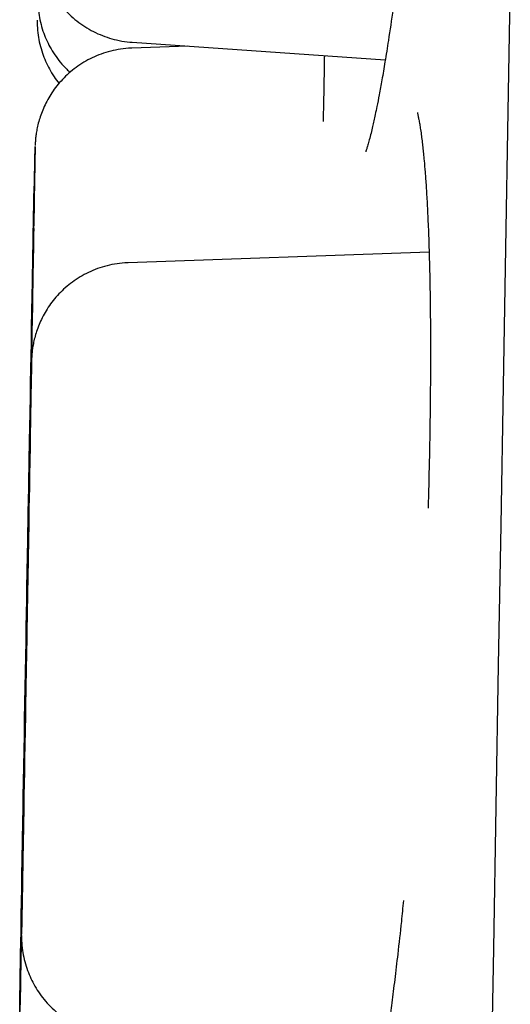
# Model space of a CAD drawing. Header units: millimetres. Extents: x 8 to 677, y 12 to 772.
# Tile 47 of 77: x 135.43 to 136.89, y 757.87 to 760.82. Entities that reach past the tile are written whole.
import ezdxf

# ---------------------------------------------------------------- set-up
doc = ezdxf.new("R2010")
doc.units = ezdxf.units.MM

msp = doc.modelspace()

# ---------------------------------------------------------------- linework, layer by layer
at = {"color": 7, "linetype": 'Continuous', "lineweight": 30}
for p, q in [((135.929, 760.7426), (135.7616, 760.7368)), ((135.7621, 760.7543), (136.5205, 760.7013)), ((136.6517, 760.1252), (135.7507, 760.0938))]:
    msp.add_line(p, q, dxfattribs=at)
at = {"color": 7, "linetype": 'Continuous', "lineweight": 30, "flags": 128}
for points in [[(136.8949, 760.952), (136.8878, 760.5468), (136.8807, 760.1375), (136.8735, 759.7244), (136.8662, 759.3077), (136.8589, 758.8878), (136.8515, 758.465), (136.8441, 758.0394), (136.8366, 757.6116), (136.8291, 757.1816), (136.8216, 756.7498), (136.814, 756.3166), (136.8065, 755.8821), (136.7989, 755.4468), (136.7912, 755.0109), (136.7836, 754.5746)], [(135.4421, 758.7245), (135.4421, 758.7269), (135.4422, 758.733), (135.4424, 758.7427), (135.4427, 758.7559), (135.443, 758.7728), (135.4433, 758.7931), (135.4437, 758.8168), (135.4442, 758.8437), (135.4447, 758.8739), (135.4453, 758.907), (135.446, 758.9431), (135.4466, 758.9819), (135.4474, 759.0233), (135.4481, 759.0671), (135.4489, 759.1131), (135.4498, 759.1611), (135.4506, 759.2109), (135.4515, 759.2623), (135.4525, 759.3151), (135.4534, 759.3691), (135.4544, 759.4239), (135.4553, 759.4794), (135.4563, 759.5354), (135.4573, 759.5916), (135.4583, 759.6478), (135.4593, 759.7036), (135.4602, 759.759), (135.4612, 759.8136), (135.4621, 759.8672), (135.463, 759.9196), (135.4639, 759.9706), (135.4648, 760.0199), (135.4656, 760.0673), (135.4664, 760.1127), (135.4671, 760.1558), (135.4678, 760.1965), (135.4685, 760.2345), (135.4691, 760.2697), (135.4697, 760.302), (135.4702, 760.3312), (135.4706, 760.3572), (135.471, 760.3799), (135.4713, 760.3992), (135.4716, 760.415), (135.4718, 760.4273), (135.472, 760.4359), (135.4721, 760.4409), (135.4721, 760.4422)], [(135.4721, 760.4422), (135.4721, 760.4422), (135.472, 760.4398), (135.4719, 760.4337), (135.4717, 760.424), (135.4715, 760.4108), (135.4712, 760.3939), (135.4708, 760.3736), (135.4704, 760.3499), (135.47, 760.323), (135.4694, 760.2928), (135.4688, 760.2597), (135.4682, 760.2236), (135.4675, 760.1848), (135.4668, 760.1434), (135.466, 760.0996), (135.4652, 760.0536), (135.4644, 760.0056), (135.4635, 759.9558), (135.4626, 759.9044), (135.4617, 759.8516), (135.4608, 759.7976), (135.4598, 759.7428), (135.4588, 759.6872), (135.4578, 759.6313), (135.4569, 759.5751), (135.4559, 759.5189), (135.4549, 759.4631), (135.4539, 759.4077), (135.453, 759.3531), (135.4521, 759.2995), (135.4511, 759.2471), (135.4503, 759.1961), (135.4494, 759.1468), (135.4486, 759.0993), (135.4478, 759.054), (135.447, 759.0109), (135.4463, 758.9702), (135.4457, 758.9322), (135.4451, 758.897), (135.4445, 758.8647), (135.444, 758.8355), (135.4435, 758.8094), (135.4431, 758.7867), (135.4428, 758.7675), (135.4425, 758.7517), (135.4423, 758.7394), (135.4422, 758.7308), (135.4421, 758.7258), (135.4421, 758.7245)], [(135.439, 758.6056), (135.439, 758.608), (135.4391, 758.6141), (135.4393, 758.6238), (135.4395, 758.637), (135.4398, 758.6539), (135.4402, 758.6742), (135.4406, 758.6979), (135.4411, 758.7248), (135.4416, 758.755), (135.4422, 758.7881), (135.4428, 758.8242), (135.4435, 758.863), (135.4442, 758.9044), (135.445, 758.9482), (135.4458, 758.9942), (135.4467, 759.0422), (135.4475, 759.092), (135.4484, 759.1434), (135.4494, 759.1962), (135.4503, 759.2502), (135.4513, 759.305), (135.4522, 759.3605), (135.4532, 759.4165), (135.4542, 759.4727), (135.4552, 759.5289), (135.4561, 759.5847), (135.4571, 759.6401), (135.4581, 759.6947), (135.459, 759.7483), (135.4599, 759.8007), (135.4608, 759.8517), (135.4616, 759.901), (135.4625, 759.9485), (135.4633, 759.9938), (135.464, 760.0369), (135.4647, 760.0776), (135.4654, 760.1156), (135.466, 760.1508), (135.4666, 760.1831), (135.4671, 760.2123), (135.4675, 760.2383), (135.4679, 760.261), (135.4682, 760.2803), (135.4685, 760.2961), (135.4687, 760.3084), (135.4689, 760.317), (135.4689, 760.322), (135.469, 760.3233)], [(135.469, 760.3233), (135.469, 760.3233), (135.4689, 760.3209), (135.4688, 760.3148), (135.4686, 760.3051), (135.4684, 760.2919), (135.4681, 760.275), (135.4677, 760.2547), (135.4673, 760.231), (135.4668, 760.2041), (135.4663, 760.1739), (135.4657, 760.1408), (135.4651, 760.1047), (135.4644, 760.0659), (135.4637, 760.0245), (135.4629, 759.9807), (135.4621, 759.9347), (135.4613, 759.8867), (135.4604, 759.8369), (135.4595, 759.7855), (135.4586, 759.7327), (135.4576, 759.6787), (135.4567, 759.6239), (135.4557, 759.5683), (135.4547, 759.5124), (135.4537, 759.4562), (135.4528, 759.4), (135.4518, 759.3442), (135.4508, 759.2888), (135.4499, 759.2342), (135.4489, 759.1806), (135.448, 759.1282), (135.4471, 759.0772), (135.4463, 759.0279), (135.4455, 758.9804), (135.4447, 758.9351), (135.4439, 758.892), (135.4432, 758.8513), (135.4426, 758.8133), (135.4419, 758.7781), (135.4414, 758.7458), (135.4409, 758.7166), (135.4404, 758.6905), (135.44, 758.6678), (135.4397, 758.6486), (135.4394, 758.6328), (135.4392, 758.6205), (135.4391, 758.6119), (135.439, 758.6069), (135.439, 758.6056)], [(135.4569, 759.5774), (135.4578, 759.625), (135.4586, 759.6722), (135.4594, 759.7189), (135.4602, 759.7648), (135.461, 759.8097), (135.4617, 759.8531), (135.4625, 759.8949), (135.4632, 759.9349), (135.4638, 759.9727), (135.4645, 760.0082), (135.465, 760.0412), (135.4656, 760.0714), (135.466, 760.0986), (135.4665, 760.1228), (135.4668, 760.1437), (135.4672, 760.1613), (135.4674, 760.1753), (135.4676, 760.1858), (135.4677, 760.1927), (135.4678, 760.1959), (135.4678, 760.1955), (135.4677, 760.1913), (135.4676, 760.1835), (135.4674, 760.1721), (135.4671, 760.1572), (135.4668, 760.1388), (135.4664, 760.117), (135.466, 760.0921), (135.4655, 760.064), (135.465, 760.0331), (135.4644, 759.9995), (135.4638, 759.9634), (135.4631, 759.925), (135.4624, 759.8846), (135.4616, 759.8423), (135.4609, 759.7985), (135.4601, 759.7534), (135.4593, 759.7072), (135.4585, 759.6603), (135.4576, 759.613), (135.4568, 759.5655), (135.456, 759.5181), (135.4552, 759.471), (135.4544, 759.4247), (135.4536, 759.3793), (135.4528, 759.3351), (135.452, 759.2924), (135.4513, 759.2515), (135.4506, 759.2126), (135.45, 759.1759), (135.4494, 759.1416), (135.4489, 759.1101), (135.4483, 759.0813), (135.4479, 759.0556), (135.4475, 759.033), (135.4472, 759.0138), (135.4469, 758.998), (135.4467, 758.9857), (135.4465, 758.977), (135.4464, 758.9719), (135.4464, 758.9705), (135.4464, 758.9728), (135.4465, 758.9788), (135.4467, 758.9884), (135.4469, 759.0016), (135.4472, 759.0183), (135.4475, 759.0384), (135.4479, 759.0618), (135.4484, 759.0883), (135.4489, 759.1177), (135.4495, 759.15), (135.4501, 759.1849), (135.4507, 759.2222), (135.4514, 759.2616), (135.4521, 759.303), (135.4529, 759.3461), (135.4537, 759.3906), (135.4545, 759.4363), (135.4553, 759.4828), (135.4561, 759.53), (135.4569, 759.5774)], [(135.4538, 759.4585), (135.4546, 759.5061), (135.4555, 759.5533), (135.4563, 759.6), (135.4571, 759.6459), (135.4579, 759.6908), (135.4586, 759.7342), (135.4594, 759.776), (135.4601, 759.816), (135.4607, 759.8538), (135.4613, 759.8893), (135.4619, 759.9223), (135.4625, 759.9525), (135.4629, 759.9797), (135.4634, 760.0039), (135.4637, 760.0248), (135.464, 760.0424), (135.4643, 760.0564), (135.4645, 760.0669), (135.4646, 760.0738), (135.4647, 760.077), (135.4647, 760.0766), (135.4646, 760.0724), (135.4645, 760.0646), (135.4643, 760.0532), (135.464, 760.0383), (135.4637, 760.0199), (135.4633, 759.9981), (135.4629, 759.9732), (135.4624, 759.9451), (135.4619, 759.9142), (135.4613, 759.8806), (135.4606, 759.8445), (135.46, 759.8061), (135.4593, 759.7657), (135.4585, 759.7234), (135.4578, 759.6796), (135.457, 759.6345), (135.4562, 759.5883), (135.4554, 759.5415), (135.4545, 759.4941), (135.4537, 759.4466), (135.4529, 759.3992), (135.4521, 759.3521), (135.4512, 759.3058), (135.4505, 759.2604), (135.4497, 759.2162), (135.4489, 759.1736), (135.4482, 759.1326), (135.4475, 759.0937), (135.4469, 759.057), (135.4463, 759.0227), (135.4457, 758.9912), (135.4452, 758.9624), (135.4448, 758.9367), (135.4444, 758.9141), (135.444, 758.8949), (135.4438, 758.8791), (135.4435, 758.8668), (135.4434, 758.8581), (135.4433, 758.853), (135.4433, 758.8516), (135.4433, 758.8539), (135.4434, 758.8599), (135.4436, 758.8695), (135.4438, 758.8827), (135.4441, 758.8994), (135.4444, 758.9195), (135.4448, 758.9429), (135.4453, 758.9694), (135.4458, 758.9988), (135.4464, 759.0311), (135.447, 759.066), (135.4476, 759.1033), (135.4483, 759.1428), (135.449, 759.1841), (135.4498, 759.2272), (135.4506, 759.2717), (135.4513, 759.3174), (135.4522, 759.3639), (135.453, 759.4111), (135.4538, 759.4585)], [(135.4313, 758.0815), (135.4313, 758.0839), (135.4314, 758.09), (135.4316, 758.0997), (135.4318, 758.1129), (135.4321, 758.1298), (135.4325, 758.1501), (135.4329, 758.1738), (135.4334, 758.2007), (135.4339, 758.2309), (135.4345, 758.264), (135.4351, 758.3001), (135.4358, 758.3389), (135.4365, 758.3803), (135.4373, 758.4241), (135.4381, 758.4701), (135.4389, 758.5181), (135.4398, 758.5679), (135.4407, 758.6193), (135.4416, 758.6721), (135.4426, 758.7261), (135.4435, 758.7809), (135.4445, 758.8365), (135.4455, 758.8924), (135.4465, 758.9486), (135.4474, 759.0048), (135.4484, 759.0606), (135.4494, 759.116), (135.4503, 759.1706), (135.4513, 759.2242), (135.4522, 759.2766), (135.4531, 759.3276), (135.4539, 759.3769), (135.4548, 759.4244), (135.4555, 759.4697), (135.4563, 759.5128), (135.457, 759.5535), (135.4577, 759.5915), (135.4583, 759.6267), (135.4588, 759.659), (135.4593, 759.6882), (135.4598, 759.7142), (135.4602, 759.737), (135.4605, 759.7562), (135.4608, 759.772), (135.461, 759.7843), (135.4611, 759.7929), (135.4612, 759.7979), (135.4612, 759.7992)], [(135.4612, 759.7992), (135.4612, 759.7992), (135.4612, 759.7968), (135.4611, 759.7907), (135.4609, 759.781), (135.4607, 759.7678), (135.4604, 759.7509), (135.46, 759.7306), (135.4596, 759.7069), (135.4591, 759.68), (135.4586, 759.6498), (135.458, 759.6167), (135.4574, 759.5806), (135.4567, 759.5418), (135.456, 759.5004), (135.4552, 759.4566), (135.4544, 759.4106), (135.4536, 759.3626), (135.4527, 759.3128), (135.4518, 759.2614), (135.4509, 759.2086), (135.4499, 759.1546), (135.449, 759.0998), (135.448, 759.0443), (135.447, 758.9883), (135.446, 758.9321), (135.445, 758.8759), (135.4441, 758.8201), (135.4431, 758.7647), (135.4422, 758.7101), (135.4412, 758.6565), (135.4403, 758.6041), (135.4394, 758.5531), (135.4386, 758.5038), (135.4377, 758.4563), (135.4369, 758.411), (135.4362, 758.3679), (135.4355, 758.3272), (135.4348, 758.2892), (135.4342, 758.254), (135.4337, 758.2217), (135.4332, 758.1925), (135.4327, 758.1665), (135.4323, 758.1438), (135.432, 758.1245), (135.4317, 758.1087), (135.4315, 758.0964), (135.4314, 758.0878), (135.4313, 758.0828), (135.4313, 758.0815)], [(135.4279, 757.9397), (135.4279, 757.942), (135.428, 757.9481), (135.4282, 757.9578), (135.4284, 757.9711), (135.4287, 757.9879), (135.4291, 758.0082), (135.4295, 758.0319), (135.43, 758.0589), (135.4305, 758.089), (135.4311, 758.1222), (135.4317, 758.1582), (135.4324, 758.197), (135.4331, 758.2384), (135.4339, 758.2822), (135.4347, 758.3282), (135.4356, 758.3762), (135.4364, 758.426), (135.4373, 758.4775), (135.4382, 758.5302), (135.4392, 758.5842), (135.4401, 758.639), (135.4411, 758.6946), (135.4421, 758.7506), (135.4431, 758.8067), (135.4441, 758.8629), (135.445, 758.9188), (135.446, 758.9741), (135.4469, 759.0287), (135.4479, 759.0824), (135.4488, 759.1348), (135.4497, 759.1857), (135.4505, 759.235), (135.4514, 759.2825), (135.4522, 759.3278), (135.4529, 759.3709), (135.4536, 759.4116), (135.4543, 759.4496), (135.4549, 759.4848), (135.4554, 759.5171), (135.456, 759.5464), (135.4564, 759.5724), (135.4568, 759.5951), (135.4571, 759.6144), (135.4574, 759.6302), (135.4576, 759.6424), (135.4578, 759.651), (135.4578, 759.656), (135.4579, 759.6573)], [(135.4579, 759.6573), (135.4579, 759.6573), (135.4578, 759.6549), (135.4577, 759.6489), (135.4575, 759.6392), (135.4573, 759.6259), (135.457, 759.609), (135.4566, 759.5887), (135.4562, 759.5651), (135.4557, 759.5381), (135.4552, 759.508), (135.4546, 759.4748), (135.454, 759.4387), (135.4533, 759.3999), (135.4526, 759.3585), (135.4518, 759.3147), (135.451, 759.2687), (135.4502, 759.2207), (135.4493, 759.1709), (135.4484, 759.1195), (135.4475, 759.0667), (135.4465, 759.0128), (135.4456, 758.9579), (135.4446, 758.9024), (135.4436, 758.8464), (135.4426, 758.7902), (135.4417, 758.7341), (135.4407, 758.6782), (135.4397, 758.6228), (135.4388, 758.5682), (135.4378, 758.5146), (135.4369, 758.4622), (135.436, 758.4112), (135.4352, 758.3619), (135.4344, 758.3145), (135.4336, 758.2691), (135.4328, 758.226), (135.4321, 758.1854), (135.4314, 758.1473), (135.4308, 758.1121), (135.4303, 758.0798), (135.4298, 758.0506), (135.4293, 758.0246), (135.4289, 758.0019), (135.4286, 757.9826), (135.4283, 757.9668), (135.4281, 757.9546), (135.428, 757.9459), (135.4279, 757.941), (135.4279, 757.9396)], [(135.4258, 757.8737), (135.4259, 757.8761), (135.426, 757.8821), (135.4261, 757.8918), (135.4264, 757.9051), (135.4267, 757.9219), (135.427, 757.9422), (135.4275, 757.9659), (135.4279, 757.9929), (135.4285, 758.023), (135.429, 758.0562), (135.4297, 758.0923), (135.4304, 758.1311), (135.4311, 758.1725), (135.4318, 758.2162), (135.4327, 758.2622), (135.4335, 758.3102), (135.4344, 758.3601), (135.4353, 758.4115), (135.4362, 758.4643), (135.4371, 758.5182), (135.4381, 758.5731), (135.4391, 758.6286), (135.44, 758.6846), (135.441, 758.7408), (135.442, 758.7969), (135.443, 758.8528), (135.4439, 758.9081), (135.4449, 758.9627), (135.4458, 759.0164), (135.4467, 759.0688), (135.4476, 759.1197), (135.4485, 759.1691), (135.4493, 759.2165), (135.4501, 759.2619), (135.4508, 759.305), (135.4516, 759.3456), (135.4522, 759.3836), (135.4528, 759.4189), (135.4534, 759.4512), (135.4539, 759.4804), (135.4543, 759.5064), (135.4547, 759.5291), (135.4551, 759.5484), (135.4553, 759.5642), (135.4555, 759.5764), (135.4557, 759.585), (135.4558, 759.59), (135.4558, 759.5913)], [(135.4558, 759.5913), (135.4558, 759.5913), (135.4557, 759.5889), (135.4556, 759.5829), (135.4555, 759.5732), (135.4552, 759.5599), (135.4549, 759.5431), (135.4546, 759.5228), (135.4542, 759.4991), (135.4537, 759.4721), (135.4531, 759.442), (135.4526, 759.4088), (135.4519, 759.3727), (135.4512, 759.3339), (135.4505, 759.2925), (135.4498, 759.2487), (135.4489, 759.2027), (135.4481, 759.1547), (135.4472, 759.1049), (135.4463, 759.0535), (135.4454, 759.0007), (135.4445, 758.9468), (135.4435, 758.8919), (135.4425, 758.8364), (135.4416, 758.7804), (135.4406, 758.7242), (135.4396, 758.6681), (135.4386, 758.6122), (135.4377, 758.5568), (135.4367, 758.5022), (135.4358, 758.4486), (135.4349, 758.3962), (135.434, 758.3452), (135.4331, 758.2959), (135.4323, 758.2485), (135.4315, 758.2031), (135.4308, 758.16), (135.43, 758.1194), (135.4294, 758.0813), (135.4288, 758.0461), (135.4282, 758.0138), (135.4277, 757.9846), (135.4273, 757.9586), (135.4269, 757.9359), (135.4265, 757.9166), (135.4263, 757.9008), (135.4261, 757.8886), (135.4259, 757.8799), (135.4258, 757.875), (135.4258, 757.8737)], [(135.4461, 758.9345), (135.4469, 758.982), (135.4477, 759.0292), (135.4486, 759.0759), (135.4494, 759.1218), (135.4501, 759.1667), (135.4509, 759.2101), (135.4516, 759.2519), (135.4523, 759.2919), (135.453, 759.3297), (135.4536, 759.3652), (135.4542, 759.3982), (135.4547, 759.4284), (135.4552, 759.4556), (135.4556, 759.4798), (135.456, 759.5007), (135.4563, 759.5183), (135.4566, 759.5323), (135.4568, 759.5428), (135.4569, 759.5497), (135.4569, 759.5529), (135.4569, 759.5525), (135.4569, 759.5483), (135.4567, 759.5405), (135.4565, 759.5291), (135.4563, 759.5142), (135.456, 759.4958), (135.4556, 759.474), (135.4552, 759.4491), (135.4547, 759.4211), (135.4541, 759.3901), (135.4535, 759.3565), (135.4529, 759.3204), (135.4523, 759.282), (135.4515, 759.2416), (135.4508, 759.1993), (135.45, 759.1555), (135.4493, 759.1104), (135.4485, 759.0642), (135.4476, 759.0174), (135.4468, 758.97), (135.446, 758.9225), (135.4452, 758.8751), (135.4443, 758.828), (135.4435, 758.7817), (135.4427, 758.7363), (135.442, 758.6921), (135.4412, 758.6495), (135.4405, 758.6085), (135.4398, 758.5696), (135.4392, 758.5329), (135.4386, 758.4987), (135.438, 758.4671), (135.4375, 758.4383), (135.4371, 758.4126), (135.4367, 758.39), (135.4363, 758.3708), (135.436, 758.355), (135.4358, 758.3427), (135.4357, 758.334), (135.4356, 758.3289), (135.4355, 758.3275), (135.4356, 758.3298), (135.4357, 758.3358), (135.4358, 758.3454), (135.4361, 758.3586), (135.4364, 758.3753), (135.4367, 758.3954), (135.4371, 758.4188), (135.4376, 758.4453), (135.4381, 758.4748), (135.4386, 758.507), (135.4392, 758.5419), (135.4399, 758.5792), (135.4406, 758.6187), (135.4413, 758.66), (135.4421, 758.7031), (135.4428, 758.7476), (135.4436, 758.7933), (135.4444, 758.8398), (135.4453, 758.887), (135.4461, 758.9345)], [(135.4427, 758.7926), (135.4435, 758.8401), (135.4444, 758.8873), (135.4452, 758.9341), (135.446, 758.98), (135.4468, 759.0248), (135.4475, 759.0682), (135.4483, 759.1101), (135.449, 759.15), (135.4496, 759.1879), (135.4502, 759.2234), (135.4508, 759.2563), (135.4513, 759.2865), (135.4518, 759.3138), (135.4523, 759.3379), (135.4526, 759.3588), (135.4529, 759.3764), (135.4532, 759.3904), (135.4534, 759.401), (135.4535, 759.4078), (135.4536, 759.4111), (135.4535, 759.4106), (135.4535, 759.4065), (135.4533, 759.3986), (135.4532, 759.3872), (135.4529, 759.3723), (135.4526, 759.3539), (135.4522, 759.3321), (135.4518, 759.3072), (135.4513, 759.2792), (135.4507, 759.2483), (135.4502, 759.2147), (135.4495, 759.1785), (135.4489, 759.1401), (135.4482, 759.0997), (135.4474, 759.0574), (135.4467, 759.0136), (135.4459, 758.9685), (135.4451, 758.9224), (135.4443, 758.8755), (135.4434, 758.8281), (135.4426, 758.7806), (135.4418, 758.7332), (135.4409, 758.6862), (135.4401, 758.6398), (135.4393, 758.5944), (135.4386, 758.5503), (135.4378, 758.5076), (135.4371, 758.4667), (135.4364, 758.4277), (135.4358, 758.391), (135.4352, 758.3568), (135.4346, 758.3252), (135.4341, 758.2964), (135.4337, 758.2707), (135.4333, 758.2482), (135.4329, 758.2289), (135.4327, 758.2131), (135.4324, 758.2008), (135.4323, 758.1921), (135.4322, 758.187), (135.4322, 758.1857), (135.4322, 758.188), (135.4323, 758.1939), (135.4325, 758.2036), (135.4327, 758.2167), (135.433, 758.2334), (135.4333, 758.2535), (135.4337, 758.2769), (135.4342, 758.3034), (135.4347, 758.3329), (135.4353, 758.3652), (135.4359, 758.4), (135.4365, 758.4373), (135.4372, 758.4768), (135.4379, 758.5182), (135.4387, 758.5612), (135.4394, 758.6057), (135.4402, 758.6514), (135.4411, 758.698), (135.4419, 758.7451), (135.4427, 758.7926)], [(135.4406, 758.7266), (135.4415, 758.7741), (135.4423, 758.8214), (135.4431, 758.8681), (135.4439, 758.914), (135.4447, 758.9588), (135.4455, 759.0022), (135.4462, 759.0441), (135.4469, 759.084), (135.4476, 759.1219), (135.4482, 759.1574), (135.4488, 759.1903), (135.4493, 759.2205), (135.4498, 759.2478), (135.4502, 759.2719), (135.4506, 759.2929), (135.4509, 759.3104), (135.4511, 759.3245), (135.4513, 759.335), (135.4514, 759.3419), (135.4515, 759.3451), (135.4515, 759.3446), (135.4514, 759.3405), (135.4513, 759.3327), (135.4511, 759.3213), (135.4508, 759.3063), (135.4505, 759.2879), (135.4501, 759.2662), (135.4497, 759.2412), (135.4492, 759.2132), (135.4487, 759.1823), (135.4481, 759.1487), (135.4475, 759.1126), (135.4468, 759.0742), (135.4461, 759.0337), (135.4454, 758.9914), (135.4446, 758.9476), (135.4438, 758.9025), (135.443, 758.8564), (135.4422, 758.8095), (135.4414, 758.7621), (135.4405, 758.7146), (135.4397, 758.6672), (135.4389, 758.6202), (135.4381, 758.5738), (135.4373, 758.5284), (135.4365, 758.4843), (135.4358, 758.4416), (135.4351, 758.4007), (135.4344, 758.3617), (135.4337, 758.325), (135.4331, 758.2908), (135.4326, 758.2592), (135.4321, 758.2304), (135.4316, 758.2047), (135.4312, 758.1822), (135.4309, 758.1629), (135.4306, 758.1471), (135.4304, 758.1348), (135.4302, 758.1261), (135.4301, 758.121), (135.4301, 758.1197), (135.4301, 758.122), (135.4302, 758.128), (135.4304, 758.1376), (135.4306, 758.1508), (135.4309, 758.1675), (135.4313, 758.1875), (135.4317, 758.2109), (135.4321, 758.2374), (135.4326, 758.2669), (135.4332, 758.2992), (135.4338, 758.3341), (135.4345, 758.3713), (135.4351, 758.4108), (135.4359, 758.4522), (135.4366, 758.4953), (135.4374, 758.5398), (135.4382, 758.5854), (135.439, 758.632), (135.4398, 758.6791), (135.4406, 758.7266)], [(135.432, 758.1265), (135.4319, 758.1249), (135.4314, 758.1173), (135.4312, 758.1136), (135.4312, 758.1119), (135.4312, 758.1117), (135.4312, 758.1117)], [(135.4311, 758.1079), (135.4311, 758.1079), (135.431, 758.1055), (135.4309, 758.0994), (135.4308, 758.0897), (135.4305, 758.0765), (135.4302, 758.0596), (135.4299, 758.0393), (135.4294, 758.0156), (135.429, 757.9887), (135.4284, 757.9585), (135.4279, 757.9254), (135.4272, 757.8893), (135.4265, 757.8505)], [(135.4268, 757.8622), (135.4275, 757.9002), (135.4281, 757.9354), (135.4287, 757.9677), (135.4292, 757.9969), (135.4296, 758.0229), (135.43, 758.0456), (135.4304, 758.0649), (135.4306, 758.0807), (135.4308, 758.093), (135.431, 758.1016), (135.4311, 758.1066), (135.4311, 758.1079)], [(135.4258, 757.837), (135.4265, 757.8722), (135.427, 757.9045), (135.4275, 757.9337), (135.428, 757.9597), (135.4284, 757.9824), (135.4287, 758.0017), (135.429, 758.0175), (135.4292, 758.0298), (135.4293, 758.0384), (135.4294, 758.0433), (135.4294, 758.0447)], [(135.4294, 758.0447), (135.4294, 758.0446), (135.4294, 758.0423), (135.4293, 758.0362), (135.4291, 758.0265), (135.4289, 758.0132), (135.4286, 757.9964), (135.4282, 757.9761), (135.4278, 757.9524), (135.4273, 757.9255), (135.4268, 757.8953), (135.4262, 757.8621)]]:
    msp.add_lwpolyline(points, dxfattribs=at)
at = {"color": 7, "linetype": 'Continuous', "lineweight": 30}
for points, knots in [([(136.6141, 761.4427), (136.6103, 761.406), (136.6032, 761.3371), (136.5923, 761.238), (136.5813, 761.1424), (136.5694, 761.0451), (136.5568, 760.9474), (136.5435, 760.8508), (136.531, 760.7664), (136.5199, 760.6967), (136.5107, 760.6428), (136.5026, 760.5984), (136.4959, 760.5644), (136.4907, 760.5387), (136.4863, 760.5187), (136.482, 760.4997), (136.4775, 760.4805), (136.4727, 760.462), (136.4681, 760.4458), (136.4646, 760.4345), (136.4626, 760.4284), (136.4617, 760.4259), (136.462, 760.4262), (136.462, 760.4263)], [0, 0, 0, 0, 0.068423, 0.128273, 0.192203, 0.260221, 0.332334, 0.408545, 0.488856, 0.54904, 0.60349, 0.652086, 0.694837, 0.724833, 0.75109, 0.777011, 0.809713, 0.849359, 0.886629, 0.924491, 0.962707, 0.991584, 1, 1, 1, 1]), ([(135.483, 761.0552), (135.483, 761.0551), (135.483, 761.0546), (135.483, 761.0523), (135.4831, 761.047), (135.4835, 761.0328), (135.4856, 761.0112), (135.4909, 760.9835), (135.4985, 760.9573), (135.5081, 760.9325), (135.5198, 760.9088), (135.5339, 760.8857), (135.5506, 760.8632), (135.5697, 760.842), (135.5911, 760.8224), (135.6145, 760.8048), (135.6397, 760.7895), (135.6664, 760.7766), (135.6943, 760.7664), (135.7241, 760.759), (135.7468, 760.755), (135.7599, 760.7546), (135.7621, 760.7546)], [0, 0, 0, 0, 0.001536, 0.007054, 0.019169, 0.037353, 0.101273, 0.162362, 0.223501, 0.281752, 0.338308, 0.398394, 0.460356, 0.523554, 0.587573, 0.652152, 0.717123, 0.782372, 0.84782, 0.913411, 0.985502, 1, 1, 1, 1]), ([(135.4796, 760.8861), (135.4796, 760.886), (135.4796, 760.8855), (135.4796, 760.8832), (135.4797, 760.8779), (135.4801, 760.8637), (135.4822, 760.8421), (135.4875, 760.8144), (135.495, 760.7882), (135.5047, 760.7634), (135.5164, 760.7397), (135.5304, 760.7166), (135.5472, 760.6942), (135.5626, 760.6765), (135.5732, 760.6671), (135.5765, 760.6641)], [0, 0, 0, 0, 0.002774, 0.012745, 0.034635, 0.06749, 0.182983, 0.293359, 0.403827, 0.509075, 0.611263, 0.719827, 0.831782, 0.94597, 1, 1, 1, 1]), ([(135.4779, 760.8201), (135.4779, 760.82), (135.4779, 760.8195), (135.4779, 760.8172), (135.4779, 760.8119), (135.4784, 760.7977), (135.4804, 760.7761), (135.4857, 760.7485), (135.4933, 760.7222), (135.503, 760.6974), (135.5147, 760.6737), (135.528, 760.6515), (135.5386, 760.6377), (135.5437, 760.6312)], [0, 0, 0, 0, 0.003388, 0.015564, 0.042297, 0.08242, 0.223462, 0.358254, 0.493159, 0.621689, 0.746482, 0.879062, 1, 1, 1, 1]), ([(135.7615, 760.7364), (135.7581, 760.7364), (135.7443, 760.7363), (135.7206, 760.7329), (135.691, 760.7264), (135.6629, 760.7169), (135.6363, 760.705), (135.6116, 760.691), (135.5888, 760.675), (135.568, 760.6575), (135.5494, 760.6386), (135.533, 760.6188), (135.5187, 760.5983), (135.5067, 760.5775), (135.4967, 760.5568), (135.4888, 760.5365), (135.4827, 760.5171), (135.4783, 760.4989), (135.4754, 760.4826), (135.4736, 760.4688), (135.4727, 760.4583), (135.4724, 760.4513), (135.4722, 760.4476), (135.4722, 760.446), (135.4721, 760.4455), (135.4721, 760.4454)], [0, 0, 0, 0, 0.023007, 0.091029, 0.15763, 0.222871, 0.286781, 0.349359, 0.410578, 0.470385, 0.528698, 0.585399, 0.64033, 0.693285, 0.74399, 0.792087, 0.837107, 0.878438, 0.915279, 0.946588, 0.970738, 0.98493, 0.992683, 0.997384, 1, 1, 1, 1]), ([(136.3381, 760.714), (136.3378, 760.6945), (136.3371, 760.6467), (136.3358, 760.5804), (136.3346, 760.5325), (136.3342, 760.5167)], [0, 0, 0, 0, 0.314506, 0.773266, 1, 1, 1, 1]), ([(136.6166, 760.5435), (136.6166, 760.5436), (136.6163, 760.544), (136.617, 760.5415), (136.6183, 760.5357), (136.6203, 760.5263), (136.6228, 760.5134), (136.6254, 760.4975), (136.6281, 760.4792), (136.6306, 760.4598), (136.6328, 760.4406), (136.6349, 760.4205), (136.6373, 760.3959), (136.64, 760.3635), (136.643, 760.3213), (136.646, 760.2699), (136.6489, 760.2093), (136.6514, 760.1417), (136.6533, 760.0701), (136.6547, 759.9973), (136.6556, 759.9165), (136.6559, 759.8279), (136.6556, 759.732), (136.6545, 759.6231), (136.6524, 759.4994), (136.6499, 759.405), (136.6486, 759.3582)], [0, 0, 0, 0, 0.004864, 0.031805, 0.06069, 0.096572, 0.129203, 0.158543, 0.189951, 0.217998, 0.24267, 0.264776, 0.289386, 0.324897, 0.365697, 0.411799, 0.463211, 0.517615, 0.570232, 0.620892, 0.669574, 0.731377, 0.789627, 0.844327, 0.922857, 1, 1, 1, 1]), ([(135.4704, 760.3476), (135.4701, 760.3443), (135.4696, 760.339), (135.4692, 760.3324), (135.4691, 760.3287), (135.469, 760.3271), (135.469, 760.3266), (135.469, 760.3265)], [0, 0, 0, 0, 0.423083, 0.702891, 0.855749, 0.948421, 1, 1, 1, 1]), ([(135.7507, 760.0934), (135.7472, 760.0934), (135.7334, 760.0933), (135.7097, 760.0899), (135.6802, 760.0834), (135.652, 760.0739), (135.6255, 760.062), (135.6008, 760.048), (135.578, 760.032), (135.5572, 760.0145), (135.5386, 759.9956), (135.5221, 759.9758), (135.5079, 759.9553), (135.4958, 759.9346), (135.4859, 759.9138), (135.4779, 759.8935), (135.4719, 759.8741), (135.4675, 759.856), (135.4646, 759.8396), (135.4628, 759.8258), (135.4619, 759.8153), (135.4615, 759.8083), (135.4614, 759.8046), (135.4613, 759.803), (135.4613, 759.8025), (135.4613, 759.8024)], [0, 0, 0, 0, 0.0229996, 0.0910229, 0.1576245, 0.2228659, 0.2867758, 0.3493539, 0.4105737, 0.4703815, 0.5286944, 0.5853956, 0.6403279, 0.6932832, 0.7439883, 0.7920856, 0.8371063, 0.8784369, 0.9152789, 0.946588, 0.9707376, 0.98493, 0.9926833, 0.9973838, 1, 1, 1, 1]), ([(135.4587, 759.6751), (135.4586, 759.674), (135.4584, 759.6708), (135.4581, 759.6664), (135.458, 759.6627), (135.4579, 759.6611), (135.4579, 759.6607), (135.4579, 759.6605)], [0, 0, 0, 0, 0.194559, 0.585203, 0.798609, 0.92799, 1, 1, 1, 1]), ([(135.4563, 759.6049), (135.4562, 759.6031), (135.4561, 759.6001), (135.4559, 759.5967), (135.4559, 759.5951), (135.4559, 759.5947), (135.4559, 759.5945)], [0, 0, 0, 0, 0.442168, 0.729163, 0.903158, 1, 1, 1, 1]), ([(135.442, 758.7209), (135.442, 758.7208), (135.442, 758.7203), (135.442, 758.718), (135.4421, 758.7138), (135.4422, 758.7104), (135.4422, 758.7088)], [0, 0, 0, 0, 0.0517313, 0.2376446, 0.6458108, 1, 1, 1, 1]), ([(135.4389, 758.602), (135.4389, 758.6019), (135.4389, 758.6014), (135.4389, 758.5991), (135.439, 758.594), (135.4391, 758.5898), (135.4392, 758.5873)], [0, 0, 0, 0, 0.04326, 0.198729, 0.540055, 1, 1, 1, 1]), ([(136.5749, 758.1824), (136.5728, 758.1616), (136.5673, 758.1066), (136.5585, 758.0277), (136.5489, 757.9465), (136.5403, 757.8775), (136.5321, 757.816), (136.5245, 757.7619), (136.5175, 757.7146), (136.5111, 757.6738), (136.5053, 757.6388), (136.5002, 757.6092), (136.4954, 757.5828), (136.4901, 757.5552), (136.4839, 757.5248), (136.4768, 757.4925), (136.4696, 757.4631), (136.4638, 757.4423), (136.4596, 757.429), (136.4565, 757.42), (136.4551, 757.4166), (136.4555, 757.417), (136.4555, 757.417)], [0, 0, 0, 0, 0.05138, 0.136054, 0.205193, 0.270522, 0.331335, 0.387629, 0.439399, 0.486639, 0.529343, 0.567505, 0.601446, 0.637572, 0.68928, 0.748253, 0.812765, 0.873934, 0.912141, 0.948462, 0.988367, 1, 1, 1, 1]), ([(135.4299, 758.0562), (135.4298, 758.0551), (135.4297, 758.0528), (135.4296, 758.0501), (135.4295, 758.0485), (135.4295, 758.048), (135.4295, 758.0479)], [0, 0, 0, 0, 0.327683, 0.673579, 0.883283, 1, 1, 1, 1]), ([(135.4312, 758.0779), (135.4312, 758.0778), (135.4312, 758.0773), (135.4312, 758.075), (135.4313, 758.0697), (135.4317, 758.0555), (135.4338, 758.0339), (135.4391, 758.0063), (135.4466, 757.98), (135.4563, 757.9552), (135.468, 757.9315), (135.482, 757.9084), (135.4987, 757.8859), (135.5179, 757.8647), (135.5393, 757.8451), (135.5627, 757.8275), (135.5879, 757.8122), (135.6146, 757.7994), (135.6425, 757.7891), (135.6722, 757.7817), (135.695, 757.7777), (135.7081, 757.7773), (135.7103, 757.7773)], [0, 0, 0, 0, 0.0015355, 0.0070537, 0.0191688, 0.0373522, 0.101272, 0.1623595, 0.2234981, 0.2817473, 0.3383032, 0.3983879, 0.4603491, 0.5235466, 0.5875647, 0.6521428, 0.7171124, 0.7823603, 0.8478078, 0.9133974, 0.9854873, 1, 1, 1, 1]), ([(135.4278, 757.936), (135.4278, 757.9359), (135.4278, 757.9355), (135.4278, 757.9331), (135.4278, 757.9303), (135.4279, 757.9282), (135.4279, 757.928)], [0, 0, 0, 0, 0.07429, 0.341275, 0.927432, 1, 1, 1, 1])]:
    msp.add_open_spline(points, degree=3, knots=knots, dxfattribs=at)

doc.saveas('drawing.dxf')
